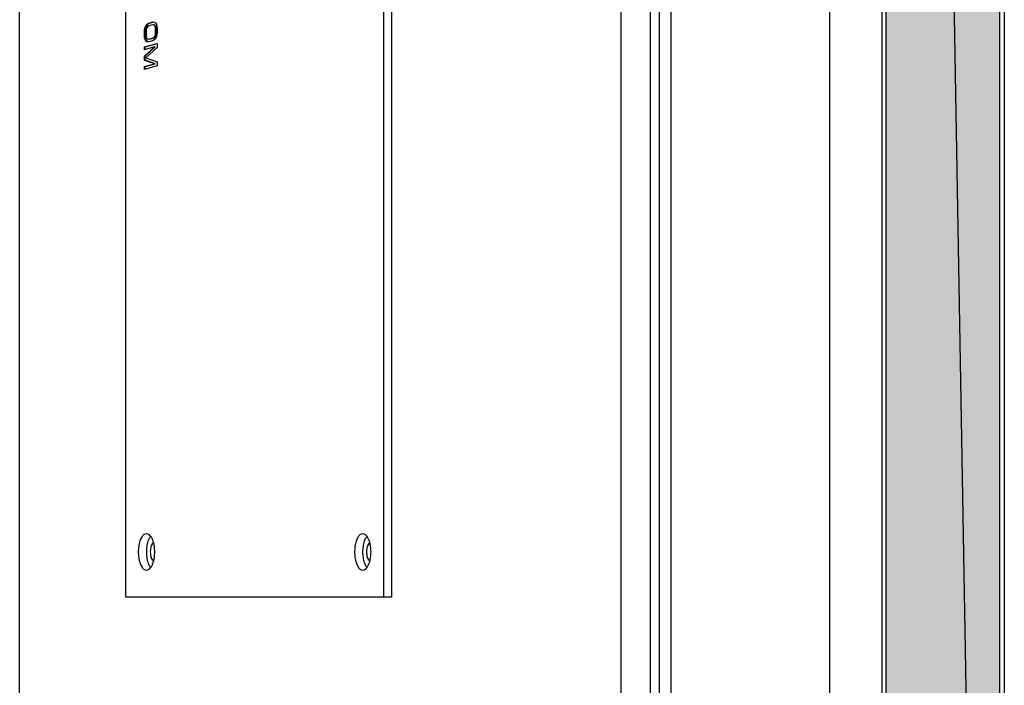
# Model space of a CAD drawing. Header units: millimetres. Extents: x 0 to 111311, y -48878 to -25280.
# Tile 215 of 244: x 106328 to 106350, y -28168 to -28153. Entities that reach past the tile are written whole.
import ezdxf

# ---------------------------------------------------------------- set-up
doc = ezdxf.new("R2010")
doc.units = ezdxf.units.MM

# ---------------------------------------------------------------- blocks, each defined once
blk = doc.blocks.new('A$C240905DC')
at = {"color": 7, "linetype": 'Continuous'}
for p, q in [((3.03, 972.53), (3.03, 2447.53)), ((3.03, 972.53), (28.03, 2447.53)), ((28.03, 972.53), (28.03, 2447.53)), ((2.03, 2424.38), (2.03, 999.03)), ((219.06, 1001.03), (219.06, 2421.03)), ((80.06, 2331.03), (80.06, 1091.03)), ((86.57, 2331.03), (86.57, 1091.03)), ((40.56, 2275.53), (40.56, 1146.53)), ((75.56, 2275.53), (75.56, 1146.53)), ((78.06, 1211.03), (78.06, 2211.03)), ((137.11, 1991.03), (137.11, 1431.03)), ((138.89, 1991.03), (138.89, 1431.03)), ((195.64, 1431.03), (195.64, 1830.12)), ((29, 1664.02), (29, 1082.03)), ((188.79, 1556.89), (188.73, 1556.39)), ((188.73, 1556.39), (188.73, 1555.56)), ((188.91, 1557.27), (188.79, 1556.89)), ((189.15, 1557.62), (188.91, 1557.27)), ((188.92, 1556.29), (188.98, 1556.69)), ((189.09, 1556.29), (188.92, 1556.29)), ((188.92, 1555.46), (188.92, 1556.29)), ((188.98, 1556.69), (189.1, 1556.97)), ((189.15, 1556.69), (188.98, 1556.69)), ((189.09, 1556.29), (189.15, 1556.69)), ((189.09, 1555.46), (189.09, 1556.29)), ((189.1, 1556.97), (189.28, 1557.13)), ((189.28, 1556.97), (189.1, 1556.97)), ((189.4, 1557.76), (189.15, 1557.62)), ((189.15, 1556.69), (189.28, 1556.97)), ((189.28, 1556.97), (189.46, 1557.13)), ((189.46, 1557.13), (189.28, 1557.13)), ((189.7, 1557.79), (189.4, 1557.76)), ((189.46, 1557.13), (189.7, 1557.16)), ((190.43, 1557.54), (189.69, 1557.74)), ((190.61, 1557.54), (189.7, 1557.79)), ((189.7, 1557.16), (190.61, 1556.92)), ((190.73, 1557.35), (190.43, 1557.54)), ((190.91, 1557.35), (190.61, 1557.54)), ((190.61, 1556.92), (190.85, 1556.75)), ((190.91, 1557.35), (190.73, 1557.35)), ((190.97, 1557.08), (190.73, 1557.35)), ((190.85, 1556.75), (191.03, 1556.49)), ((191.15, 1557.08), (190.91, 1557.35)), ((191.15, 1557.08), (190.97, 1557.08)), ((191.21, 1556.6), (190.97, 1557.08)), ((191.03, 1556.49), (191.15, 1556.15)), ((191.39, 1556.6), (191.15, 1557.08)), ((191.15, 1556.15), (191.21, 1555.72)), ((191.39, 1556.6), (191.21, 1556.6)), ((191.34, 1556.15), (191.21, 1556.6)), ((191.51, 1556.15), (191.34, 1556.15)), ((191.4, 1555.62), (191.34, 1556.15)), ((191.51, 1556.15), (191.39, 1556.6)), ((191.57, 1555.62), (191.51, 1556.15)), ((188.73, 1555.56), (188.79, 1555.02)), ((188.79, 1555.02), (188.91, 1554.58)), ((188.91, 1554.58), (189.15, 1554.1)), ((189.09, 1555.46), (188.92, 1555.46)), ((188.98, 1555.03), (188.92, 1555.46)), ((189.15, 1555.03), (188.98, 1555.03)), ((189.1, 1554.69), (188.98, 1555.03)), ((189.15, 1555.03), (189.09, 1555.46)), ((189.28, 1554.69), (189.1, 1554.69)), ((189.28, 1554.43), (189.1, 1554.69)), ((189.28, 1554.69), (189.15, 1555.03)), ((189.15, 1554.1), (189.4, 1553.82)), ((189.46, 1554.43), (189.28, 1554.69)), ((189.46, 1554.43), (189.28, 1554.43)), ((189.52, 1554.26), (189.28, 1554.43)), ((189.7, 1554.26), (189.46, 1554.43)), ((189.7, 1554.26), (189.52, 1554.26)), ((190.43, 1554.02), (189.52, 1554.26)), ((190.61, 1554.02), (189.7, 1554.26)), ((190.85, 1554.05), (190.61, 1554.02)), ((191.03, 1554.21), (190.85, 1554.05)), ((191.15, 1554.49), (191.03, 1554.21)), ((191.21, 1554.89), (191.15, 1554.49)), ((191.21, 1555.72), (191.21, 1554.89)), ((191.21, 1553.91), (191.34, 1554.29)), ((191.34, 1554.29), (191.4, 1554.79)), ((191.51, 1554.29), (191.34, 1554.29)), ((191.39, 1553.91), (191.51, 1554.29)), ((191.57, 1555.62), (191.4, 1555.62)), ((191.4, 1554.79), (191.4, 1555.62)), ((191.57, 1554.79), (191.4, 1554.79)), ((191.51, 1554.29), (191.57, 1554.79)), ((191.57, 1554.79), (191.57, 1555.62)), ((191.4, 1552.3), (188.72, 1553.03)), ((188.73, 1553.07), (188.73, 1552.14)), ((191.57, 1552.3), (188.73, 1553.07)), ((188.73, 1552.14), (191.27, 1549.9)), ((189.34, 1552.29), (189.16, 1552.29)), ((191.4, 1550.23), (189.16, 1552.29)), ((189.34, 1552.29), (191.57, 1551.68)), ((191.57, 1550.23), (189.34, 1552.29)), ((189.4, 1553.82), (189.7, 1553.64)), ((189.7, 1553.64), (190.61, 1553.39)), ((190.61, 1553.39), (190.91, 1553.42)), ((190.77, 1553.44), (190.97, 1553.56)), ((190.91, 1553.42), (191.15, 1553.56)), ((190.97, 1553.56), (191.21, 1553.91)), ((191.15, 1553.56), (190.97, 1553.56)), ((191.15, 1553.56), (191.39, 1553.91)), ((191.39, 1553.91), (191.21, 1553.91)), ((191.4, 1551.68), (191.4, 1552.3)), ((191.57, 1551.68), (191.57, 1552.3)), ((191.27, 1549.9), (188.73, 1549.03)), ((191.57, 1550.23), (191.4, 1550.23)), ((191.4, 1549.4), (191.4, 1550.23)), ((191.57, 1549.4), (191.57, 1550.23)), ((188.73, 1549.03), (188.73, 1548.1)), ((188.73, 1548.1), (191.57, 1547.33)), ((189.16, 1548.56), (191.4, 1549.4)), ((189.34, 1548.56), (189.16, 1548.56)), ((191.4, 1547.95), (189.16, 1548.56)), ((189.34, 1548.56), (191.57, 1549.4)), ((191.57, 1547.95), (189.34, 1548.56)), ((191.57, 1549.4), (191.4, 1549.4)), ((191.4, 1547.33), (191.4, 1547.95)), ((191.57, 1547.33), (191.57, 1547.95)), ((137.11, 1431.03), (195.64, 1431.03))]:
    blk.add_line(p, q, dxfattribs=at)
for points in [[(141.86, 1443.03), (141.96, 1443.38), (142.21, 1444)], [(142.21, 1444), (142.36, 1444.26), (142.52, 1444.49)], [(142.52, 1444.49), (142.87, 1444.83), (143.43, 1445.03)], [(142.56, 1444.49), (142.71, 1444.26), (142.86, 1444)], [(142.86, 1444), (143.02, 1443.64)], [(143.02, 1443.64), (143.11, 1443.38), (143.37, 1442.26), (143.46, 1441.03), (143.37, 1439.79), (143.11, 1438.68), (142.86, 1438.06)], [(143.43, 1445.03), (143.99, 1444.83), (144.5, 1444.26), (144.9, 1443.38), (145.15, 1442.26), (145.24, 1441.03), (145.15, 1439.79), (144.9, 1438.68), (144.5, 1437.79), (143.99, 1437.22), (143.43, 1437.03)], [(189.52, 1443.03), (189.63, 1443.38), (189.88, 1444)], [(189.88, 1444), (190.03, 1444.26), (190.19, 1444.49)], [(190.19, 1444.49), (190.54, 1444.83), (191.1, 1445.03)], [(190.23, 1444.49), (190.38, 1444.26), (190.53, 1444)], [(190.53, 1444), (190.69, 1443.64)], [(190.69, 1443.64), (190.78, 1443.38), (191.04, 1442.26), (191.13, 1441.03), (191.04, 1439.79), (190.78, 1438.68), (190.53, 1438.06)], [(191.1, 1445.03), (191.66, 1444.83), (192.16, 1444.26), (192.57, 1443.38), (192.82, 1442.26), (192.91, 1441.03), (192.82, 1439.79), (192.57, 1438.68), (192.16, 1437.79), (191.66, 1437.22), (191.1, 1437.03)], [(141.61, 1441.03), (141.7, 1442.26), (141.86, 1443.03)], [(141.87, 1443.06), (142.12, 1442.85), (142.47, 1442.08), (142.58, 1441.41)], [(142.58, 1441.41), (142.6, 1441.03)], [(189.28, 1441.03), (189.37, 1442.26), (189.52, 1443.03)], [(189.54, 1443.06), (189.79, 1442.85), (190.14, 1442.08), (190.25, 1441.41)], [(190.25, 1441.41), (190.27, 1441.03)], [(141.86, 1439.03), (141.7, 1439.79), (141.61, 1441.03)], [(142.21, 1438.06), (141.96, 1438.68), (141.86, 1439.03)], [(142.39, 1439.68), (142.12, 1439.21), (141.87, 1438.99)], [(142.6, 1441.03), (142.47, 1439.98), (142.39, 1439.68)], [(189.52, 1439.03), (189.37, 1439.79), (189.28, 1441.03)], [(189.88, 1438.06), (189.63, 1438.68), (189.52, 1439.03)], [(190.05, 1439.68), (189.79, 1439.21), (189.54, 1438.99)], [(190.27, 1441.03), (190.14, 1439.98), (190.05, 1439.68)], [(142.52, 1437.56), (142.36, 1437.79), (142.21, 1438.06)], [(143.43, 1437.03), (142.87, 1437.22), (142.52, 1437.56)], [(142.86, 1438.06), (142.71, 1437.79), (142.56, 1437.56)], [(190.19, 1437.56), (190.03, 1437.79), (189.88, 1438.06)], [(191.1, 1437.03), (190.54, 1437.22), (190.19, 1437.56)], [(190.53, 1438.06), (190.38, 1437.79), (190.23, 1437.56)]]:
    blk.add_spline(points, degree=3, dxfattribs=at)
for points in [[(28.03, 2447.53), (28.03, 972.53), (3.03, 972.53)], [(3.03, 972.53), (3.03, 2447.53), (28.03, 2447.53)]]:
    blk.add_solid(points, dxfattribs=at)

msp = doc.modelspace()

# ---------------------------------------------------------------- block references
at = {"xscale": -0.1000000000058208, "yscale": 0.09999999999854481, "zscale": 0.1}
msp.add_blockref('A$C240905DC', (106349.817, -28309.072), dxfattribs=at)

doc.saveas('drawing.dxf')
